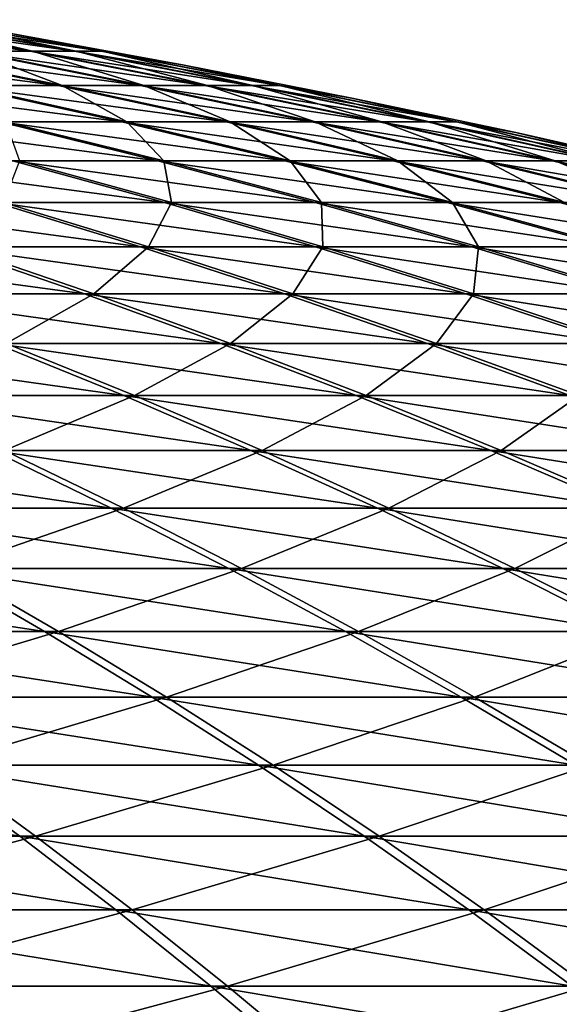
# Model space of a CAD drawing. Header units: millimetres. Extents: x -8 to 8, y 0 to 1573.
# Tile 148 of 172: x 2.528 to 2.879, y 1572.666 to 1573.306. Entities that reach past the tile are written whole.
import ezdxf

# ---------------------------------------------------------------- set-up
doc = ezdxf.new("R2010")
doc.units = ezdxf.units.MM
doc.header["$LTSCALE"] = 101.851852
doc.layers.add('8', color=7, linetype='CONTINUOUS')
doc.layers.add('9', color=7, linetype='CONTINUOUS')

msp = doc.modelspace()

# ---------------------------------------------------------------- linework, layer by layer
at = {"layer": '8', "color": 7, "linetype": 'Continuous', "true_color": 0xf4f4f4}
for points in [[(2.42235, 1573.30635, 0.48512), (2.49683, 1573.28579, 0.67642), (2.53646, 1573.28579, 0.50797), (2.42235, 1573.30635, 0.48512)], [(2.42235, 1573.30635, 0.48512), (2.53646, 1573.28579, 0.50797), (2.44937, 1573.30635, 0.32208), (2.42235, 1573.30635, 0.48512)], [(2.44937, 1573.30635, 0.32208), (2.53646, 1573.28579, 0.50797), (2.56475, 1573.28579, 0.33725), (2.44937, 1573.30635, 0.32208)], [(2.44937, 1573.30635, 0.32208), (2.56475, 1573.28579, 0.33725), (2.46542, 1573.30635, 0.15759), (2.44937, 1573.30635, 0.32208)], [(2.46542, 1573.30635, 0.15759), (2.56475, 1573.28579, 0.33725), (2.58156, 1573.28579, 0.16502), (2.46542, 1573.30635, 0.15759)], [(2.46542, 1573.30635, 0.15759), (2.58156, 1573.28579, 0.16502), (2.5236, 1573.29716, 0), (2.46542, 1573.30635, 0.15759)], [(2.5236, 1573.29716, 0), (2.58156, 1573.28579, 0.16502), (2.63517, 1573.27677, 0), (2.5236, 1573.29716, 0)], [(2.44601, 1573.28579, 0.84184), (2.49121, 1573.26364, 1.04851), (2.55574, 1573.26364, 0.87961), (2.44601, 1573.28579, 0.84184)], [(2.44601, 1573.28579, 0.84184), (2.55574, 1573.26364, 0.87961), (2.49683, 1573.28579, 0.67642), (2.44601, 1573.28579, 0.84184)], [(2.49683, 1573.28579, 0.67642), (2.55574, 1573.26364, 0.87961), (2.60883, 1573.26364, 0.70676), (2.49683, 1573.28579, 0.67642)], [(2.49683, 1573.28579, 0.67642), (2.60883, 1573.26364, 0.70676), (2.53646, 1573.28579, 0.50797), (2.49683, 1573.28579, 0.67642)], [(2.53646, 1573.28579, 0.50797), (2.60883, 1573.26364, 0.70676), (2.65024, 1573.26364, 0.53076), (2.53646, 1573.28579, 0.50797)], [(2.53646, 1573.28579, 0.50797), (2.65024, 1573.26364, 0.53076), (2.56475, 1573.28579, 0.33725), (2.53646, 1573.28579, 0.50797)], [(2.56475, 1573.28579, 0.33725), (2.65024, 1573.26364, 0.53076), (2.6798, 1573.26364, 0.35238), (2.56475, 1573.28579, 0.33725)], [(2.56475, 1573.28579, 0.33725), (2.6798, 1573.26364, 0.35238), (2.58156, 1573.28579, 0.16502), (2.56475, 1573.28579, 0.33725)], [(2.58156, 1573.28579, 0.16502), (2.6798, 1573.26364, 0.35238), (2.69736, 1573.26364, 0.17242), (2.58156, 1573.28579, 0.16502)], [(2.58156, 1573.28579, 0.16502), (2.69736, 1573.26364, 0.17242), (2.63517, 1573.27677, 0), (2.58156, 1573.28579, 0.16502)], [(2.63517, 1573.27677, 0), (2.69736, 1573.26364, 0.17242), (2.74418, 1573.25535, 0), (2.63517, 1573.27677, 0)], [(2.49121, 1573.26364, 1.04851), (2.51889, 1573.23986, 1.26462), (2.59781, 1573.23986, 1.09338), (2.49121, 1573.26364, 1.04851)], [(2.49121, 1573.26364, 1.04851), (2.59781, 1573.23986, 1.09338), (2.55574, 1573.26364, 0.87961), (2.49121, 1573.26364, 1.04851)], [(2.55574, 1573.26364, 0.87961), (2.59781, 1573.23986, 1.09338), (2.6651, 1573.23986, 0.91725), (2.55574, 1573.26364, 0.87961)], [(2.55574, 1573.26364, 0.87961), (2.6651, 1573.23986, 0.91725), (2.60883, 1573.26364, 0.70676), (2.55574, 1573.26364, 0.87961)], [(2.60883, 1573.26364, 0.70676), (2.6651, 1573.23986, 0.91725), (2.72046, 1573.23986, 0.73701), (2.60883, 1573.26364, 0.70676)], [(2.60883, 1573.26364, 0.70676), (2.72046, 1573.23986, 0.73701), (2.65024, 1573.26364, 0.53076), (2.60883, 1573.26364, 0.70676)], [(2.65024, 1573.26364, 0.53076), (2.72046, 1573.23986, 0.73701), (2.76365, 1573.23986, 0.55347), (2.65024, 1573.26364, 0.53076)], [(2.65024, 1573.26364, 0.53076), (2.76365, 1573.23986, 0.55347), (2.6798, 1573.26364, 0.35238), (2.65024, 1573.26364, 0.53076)], [(2.6798, 1573.26364, 0.35238), (2.76365, 1573.23986, 0.55347), (2.79447, 1573.23986, 0.36746), (2.6798, 1573.26364, 0.35238)], [(2.6798, 1573.26364, 0.35238), (2.79447, 1573.23986, 0.36746), (2.69736, 1573.26364, 0.17242), (2.6798, 1573.26364, 0.35238)], [(2.69736, 1573.26364, 0.17242), (2.79447, 1573.23986, 0.36746), (2.81279, 1573.23986, 0.1798), (2.69736, 1573.26364, 0.17242)], [(2.69736, 1573.26364, 0.17242), (2.81279, 1573.23986, 0.1798), (2.74418, 1573.25535, 0), (2.69736, 1573.26364, 0.17242)], [(2.74418, 1573.25535, 0), (2.81279, 1573.23986, 0.1798), (2.85086, 1573.2329, 0), (2.74418, 1573.25535, 0)], [(2.51889, 1573.23986, 1.26462), (2.528, 1573.21442, 1.48868), (2.62188, 1573.21442, 1.31633), (2.51889, 1573.23986, 1.26462)], [(2.51889, 1573.23986, 1.26462), (2.62188, 1573.21442, 1.31633), (2.59781, 1573.23986, 1.09338), (2.51889, 1573.23986, 1.26462)], [(2.59781, 1573.23986, 1.09338), (2.62188, 1573.21442, 1.31633), (2.70402, 1573.21442, 1.13808), (2.59781, 1573.23986, 1.09338)], [(2.59781, 1573.23986, 1.09338), (2.70402, 1573.21442, 1.13808), (2.6651, 1573.23986, 0.91725), (2.59781, 1573.23986, 1.09338)], [(2.6651, 1573.23986, 0.91725), (2.70402, 1573.21442, 1.13808), (2.77406, 1573.21442, 0.95475), (2.6651, 1573.23986, 0.91725)], [(2.6651, 1573.23986, 0.91725), (2.77406, 1573.21442, 0.95475), (2.72046, 1573.23986, 0.73701), (2.6651, 1573.23986, 0.91725)], [(2.72046, 1573.23986, 0.73701), (2.77406, 1573.21442, 0.95475), (2.83169, 1573.21442, 0.76714), (2.72046, 1573.23986, 0.73701)], [(2.72046, 1573.23986, 0.73701), (2.83169, 1573.21442, 0.76714), (2.76365, 1573.23986, 0.55347), (2.72046, 1573.23986, 0.73701)], [(2.76365, 1573.23986, 0.55347), (2.83169, 1573.21442, 0.76714), (2.87664, 1573.21442, 0.5761), (2.76365, 1573.23986, 0.55347)], [(2.76365, 1573.23986, 0.55347), (2.87664, 1573.21442, 0.5761), (2.79447, 1573.23986, 0.36746), (2.76365, 1573.23986, 0.55347)], [(2.79447, 1573.23986, 0.36746), (2.87664, 1573.21442, 0.5761), (2.90872, 1573.21442, 0.38248), (2.79447, 1573.23986, 0.36746)], [(2.79447, 1573.23986, 0.36746), (2.90872, 1573.21442, 0.38248), (2.81279, 1573.23986, 0.1798), (2.79447, 1573.23986, 0.36746)], [(2.81279, 1573.23986, 0.1798), (2.90872, 1573.21442, 0.38248), (2.92779, 1573.21442, 0.18715), (2.81279, 1573.23986, 0.1798)], [(2.81279, 1573.23986, 0.1798), (2.92779, 1573.21442, 0.18715), (2.85086, 1573.2329, 0), (2.81279, 1573.23986, 0.1798)], [(2.85086, 1573.2329, 0), (2.92779, 1573.21442, 0.18715), (2.95556, 1573.20941, 0), (2.85086, 1573.2329, 0)], [(2.528, 1573.21442, 1.48868), (2.5176, 1573.18731, 1.71909), (2.6269, 1573.18731, 1.54692), (2.528, 1573.21442, 1.48868)], [(2.528, 1573.21442, 1.48868), (2.6269, 1573.18731, 1.54692), (2.62188, 1573.21442, 1.31633), (2.528, 1573.21442, 1.48868)], [(2.62188, 1573.21442, 1.31633), (2.6269, 1573.18731, 1.54692), (2.72445, 1573.18731, 1.36782), (2.62188, 1573.21442, 1.31633)], [(2.62188, 1573.21442, 1.31633), (2.72445, 1573.18731, 1.36782), (2.70402, 1573.21442, 1.13808), (2.62188, 1573.21442, 1.31633)], [(2.70402, 1573.21442, 1.13808), (2.72445, 1573.18731, 1.36782), (2.80981, 1573.18731, 1.18261), (2.70402, 1573.21442, 1.13808)], [(2.70402, 1573.21442, 1.13808), (2.80981, 1573.18731, 1.18261), (2.77406, 1573.21442, 0.95475), (2.70402, 1573.21442, 1.13808)], [(2.77406, 1573.21442, 0.95475), (2.80981, 1573.18731, 1.18261), (2.88259, 1573.18731, 0.9921), (2.77406, 1573.21442, 0.95475)], [(2.77406, 1573.21442, 0.95475), (2.88259, 1573.18731, 0.9921), (2.83169, 1573.21442, 0.76714), (2.77406, 1573.21442, 0.95475)], [(2.83169, 1573.21442, 0.76714), (2.88259, 1573.18731, 0.9921), (2.94247, 1573.18731, 0.79715), (2.83169, 1573.21442, 0.76714)], [(2.83169, 1573.21442, 0.76714), (2.94247, 1573.18731, 0.79715), (2.87664, 1573.21442, 0.5761), (2.83169, 1573.21442, 0.76714)], [(2.87664, 1573.21442, 0.5761), (2.94247, 1573.18731, 0.79715), (2.98918, 1573.18731, 0.59864), (2.87664, 1573.21442, 0.5761)], [(2.87664, 1573.21442, 0.5761), (2.98918, 1573.18731, 0.59864), (2.90872, 1573.21442, 0.38248), (2.87664, 1573.21442, 0.5761)], [(2.5176, 1573.18731, 1.71909), (2.48687, 1573.1585, 1.95417), (2.61196, 1573.1585, 1.78352), (2.5176, 1573.18731, 1.71909)], [(2.5176, 1573.18731, 1.71909), (2.61196, 1573.1585, 1.78352), (2.6269, 1573.18731, 1.54692), (2.5176, 1573.18731, 1.71909)], [(2.6269, 1573.18731, 1.54692), (2.61196, 1573.1585, 1.78352), (2.72536, 1573.1585, 1.6049), (2.6269, 1573.18731, 1.54692)], [(2.6269, 1573.18731, 1.54692), (2.72536, 1573.1585, 1.6049), (2.72445, 1573.18731, 1.36782), (2.6269, 1573.18731, 1.54692)], [(2.72445, 1573.18731, 1.36782), (2.72536, 1573.1585, 1.6049), (2.82657, 1573.1585, 1.41909), (2.72445, 1573.18731, 1.36782)], [(2.72445, 1573.18731, 1.36782), (2.82657, 1573.1585, 1.41909), (2.80981, 1573.18731, 1.18261), (2.72445, 1573.18731, 1.36782)], [(2.80981, 1573.18731, 1.18261), (2.82657, 1573.1585, 1.41909), (2.91512, 1573.1585, 1.22693), (2.80981, 1573.18731, 1.18261)], [(2.80981, 1573.18731, 1.18261), (2.91512, 1573.1585, 1.22693), (2.88259, 1573.18731, 0.9921), (2.80981, 1573.18731, 1.18261)], [(2.48687, 1573.1585, 1.95417), (2.43517, 1573.12798, 2.19214), (2.57628, 1573.12798, 2.02442), (2.48687, 1573.1585, 1.95417)], [(2.48687, 1573.1585, 1.95417), (2.57628, 1573.12798, 2.02442), (2.61196, 1573.1585, 1.78352), (2.48687, 1573.1585, 1.95417)], [(2.61196, 1573.1585, 1.78352), (2.57628, 1573.12798, 2.02442), (2.70587, 1573.12798, 1.84764), (2.61196, 1573.1585, 1.78352)], [(2.61196, 1573.1585, 1.78352), (2.70587, 1573.12798, 1.84764), (2.72536, 1573.1585, 1.6049), (2.61196, 1573.1585, 1.78352)], [(2.72536, 1573.1585, 1.6049), (2.70587, 1573.12798, 1.84764), (2.82335, 1573.12798, 1.6626), (2.72536, 1573.1585, 1.6049)], [(2.72536, 1573.1585, 1.6049), (2.82335, 1573.12798, 1.6626), (2.82657, 1573.1585, 1.41909), (2.72536, 1573.1585, 1.6049)], [(2.82657, 1573.1585, 1.41909), (2.82335, 1573.12798, 1.6626), (2.92819, 1573.12798, 1.47011), (2.82657, 1573.1585, 1.41909)], [(2.82657, 1573.1585, 1.41909), (2.92819, 1573.12798, 1.47011), (2.91512, 1573.1585, 1.22693), (2.82657, 1573.1585, 1.41909)], [(2.43517, 1573.12798, 2.19214), (2.51923, 1573.09573, 2.26782), (2.57628, 1573.12798, 2.02442), (2.43517, 1573.12798, 2.19214)], [(2.57628, 1573.12798, 2.02442), (2.51923, 1573.09573, 2.26782), (2.66522, 1573.09573, 2.09431), (2.57628, 1573.12798, 2.02442)], [(2.57628, 1573.12798, 2.02442), (2.66522, 1573.09573, 2.09431), (2.70587, 1573.12798, 1.84764), (2.57628, 1573.12798, 2.02442)], [(2.70587, 1573.12798, 1.84764), (2.66522, 1573.09573, 2.09431), (2.79928, 1573.09573, 1.91143), (2.70587, 1573.12798, 1.84764)], [(2.70587, 1573.12798, 1.84764), (2.79928, 1573.09573, 1.91143), (2.82335, 1573.12798, 1.6626), (2.70587, 1573.12798, 1.84764)], [(2.82335, 1573.12798, 1.6626), (2.79928, 1573.09573, 1.91143), (2.92081, 1573.09573, 1.71999), (2.82335, 1573.12798, 1.6626)], [(2.82335, 1573.12798, 1.6626), (2.92081, 1573.09573, 1.71999), (2.92819, 1573.12798, 1.47011), (2.82335, 1573.12798, 1.6626)], [(2.51923, 1573.09573, 2.26782), (2.44033, 1573.06175, 2.51184), (2.60281, 1573.06175, 2.34306), (2.51923, 1573.09573, 2.26782)], [(2.51923, 1573.09573, 2.26782), (2.60281, 1573.06175, 2.34306), (2.66522, 1573.09573, 2.09431), (2.51923, 1573.09573, 2.26782)], [(2.66522, 1573.09573, 2.09431), (2.60281, 1573.06175, 2.34306), (2.75364, 1573.06175, 2.16379), (2.66522, 1573.09573, 2.09431)], [(2.66522, 1573.09573, 2.09431), (2.75364, 1573.06175, 2.16379), (2.79928, 1573.09573, 1.91143), (2.66522, 1573.09573, 2.09431)], [(2.79928, 1573.09573, 1.91143), (2.75364, 1573.06175, 2.16379), (2.89215, 1573.06175, 1.97484), (2.79928, 1573.09573, 1.91143)], [(2.79928, 1573.09573, 1.91143), (2.89215, 1573.06175, 1.97484), (2.92081, 1573.09573, 1.71999), (2.79928, 1573.09573, 1.91143)], [(2.44033, 1573.06175, 2.51184), (2.51821, 1573.02603, 2.592), (2.60281, 1573.06175, 2.34306), (2.44033, 1573.06175, 2.51184)], [(2.60281, 1573.06175, 2.34306), (2.51821, 1573.02603, 2.592), (2.68587, 1573.02603, 2.41783), (2.60281, 1573.06175, 2.34306)], [(2.60281, 1573.06175, 2.34306), (2.68587, 1573.02603, 2.41783), (2.75364, 1573.06175, 2.16379), (2.60281, 1573.06175, 2.34306)], [(2.75364, 1573.06175, 2.16379), (2.68587, 1573.02603, 2.41783), (2.84152, 1573.02603, 2.23284), (2.75364, 1573.06175, 2.16379)], [(2.75364, 1573.06175, 2.16379), (2.84152, 1573.02603, 2.23284), (2.89215, 1573.06175, 1.97484), (2.75364, 1573.06175, 2.16379)], [(2.89215, 1573.06175, 1.97484), (2.84152, 1573.02603, 2.23284), (2.98445, 1573.02603, 2.03787), (2.89215, 1573.06175, 1.97484)], [(2.51821, 1573.02603, 2.592), (2.41114, 1572.98857, 2.83918), (2.59557, 1572.98857, 2.67162), (2.51821, 1573.02603, 2.592)], [(2.51821, 1573.02603, 2.592), (2.59557, 1572.98857, 2.67162), (2.68587, 1573.02603, 2.41783), (2.51821, 1573.02603, 2.592)], [(2.68587, 1573.02603, 2.41783), (2.59557, 1572.98857, 2.67162), (2.76838, 1572.98857, 2.4921), (2.68587, 1573.02603, 2.41783)], [(2.68587, 1573.02603, 2.41783), (2.76838, 1572.98857, 2.4921), (2.84152, 1573.02603, 2.23284), (2.68587, 1573.02603, 2.41783)], [(2.84152, 1573.02603, 2.23284), (2.76838, 1572.98857, 2.4921), (2.92881, 1572.98857, 2.30144), (2.84152, 1573.02603, 2.23284)], [(2.84152, 1573.02603, 2.23284), (2.92881, 1572.98857, 2.30144), (2.98445, 1573.02603, 2.03787), (2.84152, 1573.02603, 2.23284)], [(2.41114, 1572.98857, 2.83918), (2.48248, 1572.94935, 2.92319), (2.59557, 1572.98857, 2.67162), (2.41114, 1572.98857, 2.83918)], [(2.59557, 1572.98857, 2.67162), (2.48248, 1572.94935, 2.92319), (2.67237, 1572.94935, 2.75067), (2.59557, 1572.98857, 2.67162)], [(2.59557, 1572.98857, 2.67162), (2.67237, 1572.94935, 2.75067), (2.76838, 1572.98857, 2.4921), (2.59557, 1572.98857, 2.67162)], [(2.76838, 1572.98857, 2.4921), (2.67237, 1572.94935, 2.75067), (2.8503, 1572.94935, 2.56585), (2.76838, 1572.98857, 2.4921)], [(2.76838, 1572.98857, 2.4921), (2.8503, 1572.94935, 2.56585), (2.92881, 1572.98857, 2.30144), (2.76838, 1572.98857, 2.4921)], [(2.92881, 1572.98857, 2.30144), (2.8503, 1572.94935, 2.56585), (3.01547, 1572.94935, 2.36954), (2.92881, 1572.98857, 2.30144)], [(2.48248, 1572.94935, 2.92319), (2.34655, 1572.9084, 3.17054), (2.55328, 1572.9084, 3.00656), (2.48248, 1572.94935, 2.92319)], [(2.48248, 1572.94935, 2.92319), (2.55328, 1572.9084, 3.00656), (2.67237, 1572.94935, 2.75067), (2.48248, 1572.94935, 2.92319)], [(2.67237, 1572.94935, 2.75067), (2.55328, 1572.9084, 3.00656), (2.74858, 1572.9084, 2.82912), (2.67237, 1572.94935, 2.75067)], [(2.67237, 1572.94935, 2.75067), (2.74858, 1572.9084, 2.82912), (2.8503, 1572.94935, 2.56585), (2.67237, 1572.94935, 2.75067)], [(2.8503, 1572.94935, 2.56585), (2.74858, 1572.9084, 2.82912), (2.93159, 1572.9084, 2.63902), (2.8503, 1572.94935, 2.56585)], [(2.8503, 1572.94935, 2.56585), (2.93159, 1572.9084, 2.63902), (3.01547, 1572.94935, 2.36954), (2.8503, 1572.94935, 2.56585)], [(2.34655, 1572.9084, 3.17054), (2.41108, 1572.86569, 3.25773), (2.55328, 1572.9084, 3.00656), (2.34655, 1572.9084, 3.17054)], [(2.55328, 1572.9084, 3.00656), (2.41108, 1572.86569, 3.25773), (2.6235, 1572.86569, 3.08924), (2.55328, 1572.9084, 3.00656)], [(2.55328, 1572.9084, 3.00656), (2.6235, 1572.86569, 3.08924), (2.74858, 1572.9084, 2.82912), (2.55328, 1572.9084, 3.00656)], [(2.74858, 1572.9084, 2.82912), (2.6235, 1572.86569, 3.08924), (2.82417, 1572.86569, 2.90692), (2.74858, 1572.9084, 2.82912)], [(2.74858, 1572.9084, 2.82912), (2.82417, 1572.86569, 2.90692), (2.93159, 1572.9084, 2.63902), (2.74858, 1572.9084, 2.82912)], [(2.93159, 1572.9084, 2.63902), (2.82417, 1572.86569, 2.90692), (3.01221, 1572.86569, 2.7116), (2.93159, 1572.9084, 2.63902)], [(2.41108, 1572.86569, 3.25773), (2.47505, 1572.82126, 3.34417), (2.6235, 1572.86569, 3.08924), (2.41108, 1572.86569, 3.25773)], [(2.6235, 1572.86569, 3.08924), (2.47505, 1572.82126, 3.34417), (2.6931, 1572.82126, 3.1712), (2.6235, 1572.86569, 3.08924)], [(2.6235, 1572.86569, 3.08924), (2.6931, 1572.82126, 3.1712), (2.82417, 1572.86569, 2.90692), (2.6235, 1572.86569, 3.08924)], [(2.82417, 1572.86569, 2.90692), (2.6931, 1572.82126, 3.1712), (2.8991, 1572.82126, 2.98405), (2.82417, 1572.86569, 2.90692)], [(2.82417, 1572.86569, 2.90692), (2.8991, 1572.82126, 2.98405), (3.01221, 1572.86569, 2.7116), (2.82417, 1572.86569, 2.90692)], [(2.47505, 1572.82126, 3.34417), (2.30343, 1572.77509, 3.59183), (2.53843, 1572.77509, 3.42979), (2.47505, 1572.82126, 3.34417)], [(2.47505, 1572.82126, 3.34417), (2.53843, 1572.77509, 3.42979), (2.6931, 1572.82126, 3.1712), (2.47505, 1572.82126, 3.34417)], [(2.6931, 1572.82126, 3.1712), (2.53843, 1572.77509, 3.42979), (2.76206, 1572.77509, 3.2524), (2.6931, 1572.82126, 3.1712)], [(2.6931, 1572.82126, 3.1712), (2.76206, 1572.77509, 3.2524), (2.8991, 1572.82126, 2.98405), (2.6931, 1572.82126, 3.1712)], [(2.8991, 1572.82126, 2.98405), (2.76206, 1572.77509, 3.2524), (2.97333, 1572.77509, 3.06045), (2.8991, 1572.82126, 2.98405)], [(2.30343, 1572.77509, 3.59183), (2.36037, 1572.72721, 3.68062), (2.53843, 1572.77509, 3.42979), (2.30343, 1572.77509, 3.59183)], [(2.53843, 1572.77509, 3.42979), (2.36037, 1572.72721, 3.68062), (2.60117, 1572.72721, 3.51457), (2.53843, 1572.77509, 3.42979)], [(2.53843, 1572.77509, 3.42979), (2.60117, 1572.72721, 3.51457), (2.76206, 1572.77509, 3.2524), (2.53843, 1572.77509, 3.42979)], [(2.76206, 1572.77509, 3.2524), (2.60117, 1572.72721, 3.51457), (2.83034, 1572.72721, 3.3328), (2.76206, 1572.77509, 3.2524)], [(2.76206, 1572.77509, 3.2524), (2.83034, 1572.72721, 3.3328), (2.97333, 1572.77509, 3.06045), (2.76206, 1572.77509, 3.2524)], [(2.97333, 1572.77509, 3.06045), (2.83034, 1572.72721, 3.3328), (3.04683, 1572.72721, 3.13611), (2.97333, 1572.77509, 3.06045)], [(2.36037, 1572.72721, 3.68062), (2.41672, 1572.67761, 3.76848), (2.60117, 1572.72721, 3.51457), (2.36037, 1572.72721, 3.68062)], [(2.60117, 1572.72721, 3.51457), (2.41672, 1572.67761, 3.76848), (2.66327, 1572.67761, 3.59847), (2.60117, 1572.72721, 3.51457)], [(2.60117, 1572.72721, 3.51457), (2.66327, 1572.67761, 3.59847), (2.83034, 1572.72721, 3.3328), (2.60117, 1572.72721, 3.51457)], [(2.83034, 1572.72721, 3.3328), (2.66327, 1572.67761, 3.59847), (2.8979, 1572.67761, 3.41235), (2.83034, 1572.72721, 3.3328)], [(2.83034, 1572.72721, 3.3328), (2.8979, 1572.67761, 3.41235), (3.04683, 1572.72721, 3.13611), (2.83034, 1572.72721, 3.3328)], [(2.41672, 1572.67761, 3.76848), (2.47244, 1572.62633, 3.85537), (2.66327, 1572.67761, 3.59847), (2.41672, 1572.67761, 3.76848)], [(2.66327, 1572.67761, 3.59847), (2.47244, 1572.62633, 3.85537), (2.72467, 1572.62633, 3.68144), (2.66327, 1572.67761, 3.59847)], [(2.66327, 1572.67761, 3.59847), (2.72467, 1572.62633, 3.68144), (2.8979, 1572.67761, 3.41235), (2.66327, 1572.67761, 3.59847)], [(2.8979, 1572.67761, 3.41235), (2.72467, 1572.62633, 3.68144), (2.96471, 1572.62633, 3.49103), (2.8979, 1572.67761, 3.41235)]]:
    msp.add_3dface(points, dxfattribs=at)
at = {"layer": '9', "color": 7, "linetype": 'Continuous', "true_color": 0xf4f4f4}
for points in [[(2.42088, 1573.30635, -0.4924), (2.53492, 1573.28579, -0.5156), (2.38254, 1573.30635, -0.65316), (2.42088, 1573.30635, -0.4924)], [(2.38254, 1573.30635, -0.65316), (2.53492, 1573.28579, -0.5156), (2.49478, 1573.28579, -0.68393), (2.38254, 1573.30635, -0.65316)], [(2.44839, 1573.30635, -0.32944), (2.56373, 1573.28579, -0.34496), (2.42088, 1573.30635, -0.4924), (2.44839, 1573.30635, -0.32944)], [(2.42088, 1573.30635, -0.4924), (2.56373, 1573.28579, -0.34496), (2.53492, 1573.28579, -0.5156), (2.42088, 1573.30635, -0.4924)], [(2.46494, 1573.30635, -0.16501), (2.58105, 1573.28579, -0.17278), (2.44839, 1573.30635, -0.32944), (2.46494, 1573.30635, -0.16501)], [(2.44839, 1573.30635, -0.32944), (2.58105, 1573.28579, -0.17278), (2.56373, 1573.28579, -0.34496), (2.44839, 1573.30635, -0.32944)], [(2.46494, 1573.30635, -0.16501), (2.5236, 1573.29716, 0), (2.58105, 1573.28579, -0.17278), (2.46494, 1573.30635, -0.16501)], [(2.5236, 1573.29716, 0), (2.63517, 1573.27677, 0), (2.58105, 1573.28579, -0.17278), (2.5236, 1573.29716, 0)], [(2.44347, 1573.28579, -0.8492), (2.55308, 1573.26364, -0.88729), (2.38123, 1573.28579, -1.01067), (2.44347, 1573.28579, -0.8492)], [(2.38123, 1573.28579, -1.01067), (2.55308, 1573.26364, -0.88729), (2.48804, 1573.26364, -1.056), (2.38123, 1573.28579, -1.01067)], [(2.49478, 1573.28579, -0.68393), (2.60669, 1573.26364, -0.71461), (2.44347, 1573.28579, -0.8492), (2.49478, 1573.28579, -0.68393)], [(2.44347, 1573.28579, -0.8492), (2.60669, 1573.26364, -0.71461), (2.55308, 1573.26364, -0.88729), (2.44347, 1573.28579, -0.8492)], [(2.53492, 1573.28579, -0.5156), (2.64863, 1573.26364, -0.53873), (2.49478, 1573.28579, -0.68393), (2.53492, 1573.28579, -0.5156)], [(2.49478, 1573.28579, -0.68393), (2.64863, 1573.26364, -0.53873), (2.60669, 1573.26364, -0.71461), (2.49478, 1573.28579, -0.68393)], [(2.56373, 1573.28579, -0.34496), (2.67873, 1573.26364, -0.36044), (2.53492, 1573.28579, -0.5156), (2.56373, 1573.28579, -0.34496)], [(2.53492, 1573.28579, -0.5156), (2.67873, 1573.26364, -0.36044), (2.64863, 1573.26364, -0.53873), (2.53492, 1573.28579, -0.5156)], [(2.58105, 1573.28579, -0.17278), (2.69683, 1573.26364, -0.18053), (2.56373, 1573.28579, -0.34496), (2.58105, 1573.28579, -0.17278)], [(2.56373, 1573.28579, -0.34496), (2.69683, 1573.26364, -0.18053), (2.67873, 1573.26364, -0.36044), (2.56373, 1573.28579, -0.34496)], [(2.58105, 1573.28579, -0.17278), (2.63517, 1573.27677, 0), (2.69683, 1573.26364, -0.18053), (2.58105, 1573.28579, -0.17278)], [(2.63517, 1573.27677, 0), (2.74418, 1573.25535, 0), (2.69683, 1573.26364, -0.18053), (2.63517, 1573.27677, 0)], [(2.48804, 1573.26364, -1.056), (2.59451, 1573.23986, -1.10119), (2.41187, 1573.26364, -1.21999), (2.48804, 1573.26364, -1.056)], [(2.41187, 1573.26364, -1.21999), (2.59451, 1573.23986, -1.10119), (2.51508, 1573.23986, -1.27219), (2.41187, 1573.26364, -1.21999)], [(2.55308, 1573.26364, -0.88729), (2.66233, 1573.23986, -0.92526), (2.48804, 1573.26364, -1.056), (2.55308, 1573.26364, -0.88729)], [(2.48804, 1573.26364, -1.056), (2.66233, 1573.23986, -0.92526), (2.59451, 1573.23986, -1.10119), (2.48804, 1573.26364, -1.056)], [(2.60669, 1573.26364, -0.71461), (2.71823, 1573.23986, -0.74519), (2.55308, 1573.26364, -0.88729), (2.60669, 1573.26364, -0.71461)], [(2.55308, 1573.26364, -0.88729), (2.71823, 1573.23986, -0.74519), (2.66233, 1573.23986, -0.92526), (2.55308, 1573.26364, -0.88729)], [(2.64863, 1573.26364, -0.53873), (2.76197, 1573.23986, -0.56178), (2.60669, 1573.26364, -0.71461), (2.64863, 1573.26364, -0.53873)], [(2.60669, 1573.26364, -0.71461), (2.76197, 1573.23986, -0.56178), (2.71823, 1573.23986, -0.74519), (2.60669, 1573.26364, -0.71461)], [(2.67873, 1573.26364, -0.36044), (2.79335, 1573.23986, -0.37586), (2.64863, 1573.26364, -0.53873), (2.67873, 1573.26364, -0.36044)], [(2.64863, 1573.26364, -0.53873), (2.79335, 1573.23986, -0.37586), (2.76197, 1573.23986, -0.56178), (2.64863, 1573.26364, -0.53873)], [(2.69683, 1573.26364, -0.18053), (2.81223, 1573.23986, -0.18826), (2.67873, 1573.26364, -0.36044), (2.69683, 1573.26364, -0.18053)], [(2.67873, 1573.26364, -0.36044), (2.81223, 1573.23986, -0.18826), (2.79335, 1573.23986, -0.37586), (2.67873, 1573.26364, -0.36044)], [(2.69683, 1573.26364, -0.18053), (2.74418, 1573.25535, 0), (2.81223, 1573.23986, -0.18826), (2.69683, 1573.26364, -0.18053)], [(2.74418, 1573.25535, 0), (2.85086, 1573.2329, 0), (2.81223, 1573.23986, -0.18826), (2.74418, 1573.25535, 0)], [(2.51508, 1573.23986, -1.27219), (2.61791, 1573.21442, -1.32421), (2.42439, 1573.23986, -1.4375), (2.51508, 1573.23986, -1.27219)], [(2.42439, 1573.23986, -1.4375), (2.61791, 1573.21442, -1.32421), (2.52352, 1573.21442, -1.49628), (2.42439, 1573.23986, -1.4375)], [(2.59451, 1573.23986, -1.10119), (2.70059, 1573.21442, -1.14621), (2.51508, 1573.23986, -1.27219), (2.59451, 1573.23986, -1.10119)], [(2.51508, 1573.23986, -1.27219), (2.70059, 1573.21442, -1.14621), (2.61791, 1573.21442, -1.32421), (2.51508, 1573.23986, -1.27219)], [(2.66233, 1573.23986, -0.92526), (2.77118, 1573.21442, -0.96309), (2.59451, 1573.23986, -1.10119), (2.66233, 1573.23986, -0.92526)], [(2.59451, 1573.23986, -1.10119), (2.77118, 1573.21442, -0.96309), (2.70059, 1573.21442, -1.14621), (2.59451, 1573.23986, -1.10119)], [(2.71823, 1573.23986, -0.74519), (2.82937, 1573.21442, -0.77565), (2.66233, 1573.23986, -0.92526), (2.71823, 1573.23986, -0.74519)], [(2.66233, 1573.23986, -0.92526), (2.82937, 1573.21442, -0.77565), (2.77118, 1573.21442, -0.96309), (2.66233, 1573.23986, -0.92526)], [(2.76197, 1573.23986, -0.56178), (2.8749, 1573.21442, -0.58475), (2.71823, 1573.23986, -0.74519), (2.76197, 1573.23986, -0.56178)], [(2.71823, 1573.23986, -0.74519), (2.8749, 1573.21442, -0.58475), (2.82937, 1573.21442, -0.77565), (2.71823, 1573.23986, -0.74519)], [(2.79335, 1573.23986, -0.37586), (2.90756, 1573.21442, -0.39123), (2.76197, 1573.23986, -0.56178), (2.79335, 1573.23986, -0.37586)], [(2.76197, 1573.23986, -0.56178), (2.90756, 1573.21442, -0.39123), (2.8749, 1573.21442, -0.58475), (2.76197, 1573.23986, -0.56178)], [(2.81223, 1573.23986, -0.18826), (2.92721, 1573.21442, -0.19595), (2.79335, 1573.23986, -0.37586), (2.81223, 1573.23986, -0.18826)], [(2.79335, 1573.23986, -0.37586), (2.92721, 1573.21442, -0.19595), (2.90756, 1573.21442, -0.39123), (2.79335, 1573.23986, -0.37586)], [(2.81223, 1573.23986, -0.18826), (2.85086, 1573.2329, 0), (2.92721, 1573.21442, -0.19595), (2.81223, 1573.23986, -0.18826)], [(2.85086, 1573.2329, 0), (2.95556, 1573.20941, 0), (2.92721, 1573.21442, -0.19595), (2.85086, 1573.2329, 0)], [(2.52352, 1573.21442, -1.49628), (2.62224, 1573.18731, -1.55481), (2.41783, 1573.21442, -1.66165), (2.52352, 1573.21442, -1.49628)], [(2.41783, 1573.21442, -1.66165), (2.62224, 1573.18731, -1.55481), (2.51242, 1573.18731, -1.72665), (2.41783, 1573.21442, -1.66165)], [(2.61791, 1573.21442, -1.32421), (2.72032, 1573.18731, -1.37601), (2.52352, 1573.21442, -1.49628), (2.61791, 1573.21442, -1.32421)], [(2.52352, 1573.21442, -1.49628), (2.72032, 1573.18731, -1.37601), (2.62224, 1573.18731, -1.55481), (2.52352, 1573.21442, -1.49628)], [(2.70059, 1573.21442, -1.14621), (2.80624, 1573.18731, -1.19105), (2.61791, 1573.21442, -1.32421), (2.70059, 1573.21442, -1.14621)], [(2.61791, 1573.21442, -1.32421), (2.80624, 1573.18731, -1.19105), (2.72032, 1573.18731, -1.37601), (2.61791, 1573.21442, -1.32421)], [(2.77118, 1573.21442, -0.96309), (2.87959, 1573.18731, -1.00077), (2.70059, 1573.21442, -1.14621), (2.77118, 1573.21442, -0.96309)], [(2.70059, 1573.21442, -1.14621), (2.87959, 1573.18731, -1.00077), (2.80624, 1573.18731, -1.19105), (2.70059, 1573.21442, -1.14621)], [(2.82937, 1573.21442, -0.77565), (2.94006, 1573.18731, -0.806), (2.77118, 1573.21442, -0.96309), (2.82937, 1573.21442, -0.77565)], [(2.77118, 1573.21442, -0.96309), (2.94006, 1573.18731, -0.806), (2.87959, 1573.18731, -1.00077), (2.77118, 1573.21442, -0.96309)], [(2.8749, 1573.21442, -0.58475), (2.98737, 1573.18731, -0.60763), (2.82937, 1573.21442, -0.77565), (2.8749, 1573.21442, -0.58475)], [(2.82937, 1573.21442, -0.77565), (2.98737, 1573.18731, -0.60763), (2.94006, 1573.18731, -0.806), (2.82937, 1573.21442, -0.77565)], [(2.90756, 1573.21442, -0.39123), (3.02131, 1573.18731, -0.40653), (2.8749, 1573.21442, -0.58475), (2.90756, 1573.21442, -0.39123)], [(2.8749, 1573.21442, -0.58475), (3.02131, 1573.18731, -0.40653), (2.98737, 1573.18731, -0.60763), (2.8749, 1573.21442, -0.58475)], [(2.51242, 1573.18731, -1.72665), (2.60659, 1573.1585, -1.79137), (2.39135, 1573.18731, -1.89077), (2.51242, 1573.18731, -1.72665)], [(2.39135, 1573.18731, -1.89077), (2.60659, 1573.1585, -1.79137), (2.48098, 1573.1585, -1.96164), (2.39135, 1573.18731, -1.89077)], [(2.62224, 1573.18731, -1.55481), (2.72052, 1573.1585, -1.61309), (2.51242, 1573.18731, -1.72665), (2.62224, 1573.18731, -1.55481)], [(2.51242, 1573.18731, -1.72665), (2.72052, 1573.1585, -1.61309), (2.60659, 1573.1585, -1.79137), (2.51242, 1573.18731, -1.72665)], [(2.72032, 1573.18731, -1.37601), (2.82229, 1573.1585, -1.42759), (2.62224, 1573.18731, -1.55481), (2.72032, 1573.18731, -1.37601)], [(2.62224, 1573.18731, -1.55481), (2.82229, 1573.1585, -1.42759), (2.72052, 1573.1585, -1.61309), (2.62224, 1573.18731, -1.55481)], [(2.80624, 1573.18731, -1.19105), (2.91142, 1573.1585, -1.2357), (2.72032, 1573.18731, -1.37601), (2.80624, 1573.18731, -1.19105)], [(2.72032, 1573.18731, -1.37601), (2.91142, 1573.1585, -1.2357), (2.82229, 1573.1585, -1.42759), (2.72032, 1573.18731, -1.37601)], [(2.87959, 1573.18731, -1.00077), (2.98752, 1573.1585, -1.03828), (2.80624, 1573.18731, -1.19105), (2.87959, 1573.18731, -1.00077)], [(2.80624, 1573.18731, -1.19105), (2.98752, 1573.1585, -1.03828), (2.91142, 1573.1585, -1.2357), (2.80624, 1573.18731, -1.19105)], [(2.48098, 1573.1585, -1.96164), (2.57018, 1573.12798, -2.03216), (2.34428, 1573.1585, -2.12313), (2.48098, 1573.1585, -1.96164)], [(2.34428, 1573.1585, -2.12313), (2.57018, 1573.12798, -2.03216), (2.42856, 1573.12798, -2.19946), (2.34428, 1573.1585, -2.12313)], [(2.60659, 1573.1585, -1.79137), (2.7003, 1573.12798, -1.85578), (2.48098, 1573.1585, -1.96164), (2.60659, 1573.1585, -1.79137)], [(2.48098, 1573.1585, -1.96164), (2.7003, 1573.12798, -1.85578), (2.57018, 1573.12798, -2.03216), (2.48098, 1573.1585, -1.96164)], [(2.72052, 1573.1585, -1.61309), (2.81833, 1573.12798, -1.67108), (2.60659, 1573.1585, -1.79137), (2.72052, 1573.1585, -1.61309)], [(2.60659, 1573.1585, -1.79137), (2.81833, 1573.12798, -1.67108), (2.7003, 1573.12798, -1.85578), (2.60659, 1573.1585, -1.79137)], [(2.82229, 1573.1585, -1.42759), (2.92375, 1573.12798, -1.47891), (2.72052, 1573.1585, -1.61309), (2.82229, 1573.1585, -1.42759)], [(2.72052, 1573.1585, -1.61309), (2.92375, 1573.12798, -1.47891), (2.81833, 1573.12798, -1.67108), (2.72052, 1573.1585, -1.61309)], [(2.91142, 1573.1585, -1.2357), (3.01609, 1573.12798, -1.28012), (2.82229, 1573.1585, -1.42759), (2.91142, 1573.1585, -1.2357)], [(2.82229, 1573.1585, -1.42759), (3.01609, 1573.12798, -1.28012), (2.92375, 1573.12798, -1.47891), (2.82229, 1573.1585, -1.42759)], [(2.57018, 1573.12798, -2.03216), (2.65891, 1573.09573, -2.10231), (2.42856, 1573.12798, -2.19946), (2.57018, 1573.12798, -2.03216)], [(2.42856, 1573.12798, -2.19946), (2.65891, 1573.09573, -2.10231), (2.5124, 1573.09573, -2.27538), (2.42856, 1573.12798, -2.19946)], [(2.7003, 1573.12798, -1.85578), (2.79352, 1573.09573, -1.91984), (2.57018, 1573.12798, -2.03216), (2.7003, 1573.12798, -1.85578)], [(2.57018, 1573.12798, -2.03216), (2.79352, 1573.09573, -1.91984), (2.65891, 1573.09573, -2.10231), (2.57018, 1573.12798, -2.03216)], [(2.81833, 1573.12798, -1.67108), (2.91562, 1573.09573, -1.72877), (2.7003, 1573.12798, -1.85578), (2.81833, 1573.12798, -1.67108)], [(2.7003, 1573.12798, -1.85578), (2.91562, 1573.09573, -1.72877), (2.79352, 1573.09573, -1.91984), (2.7003, 1573.12798, -1.85578)], [(2.92375, 1573.12798, -1.47891), (3.02468, 1573.09573, -1.52996), (2.81833, 1573.12798, -1.67108), (2.92375, 1573.12798, -1.47891)], [(2.81833, 1573.12798, -1.67108), (3.02468, 1573.09573, -1.52996), (2.91562, 1573.09573, -1.72877), (2.81833, 1573.12798, -1.67108)], [(2.5124, 1573.09573, -2.27538), (2.59575, 1573.06175, -2.35087), (2.35464, 1573.09573, -2.43827), (2.5124, 1573.09573, -2.27538)], [(2.35464, 1573.09573, -2.43827), (2.59575, 1573.06175, -2.35087), (2.43277, 1573.06175, -2.51916), (2.35464, 1573.09573, -2.43827)], [(2.65891, 1573.09573, -2.10231), (2.74712, 1573.06175, -2.17206), (2.5124, 1573.09573, -2.27538), (2.65891, 1573.09573, -2.10231)], [(2.5124, 1573.09573, -2.27538), (2.74712, 1573.06175, -2.17206), (2.59575, 1573.06175, -2.35087), (2.5124, 1573.09573, -2.27538)], [(2.79352, 1573.09573, -1.91984), (2.8862, 1573.06175, -1.98353), (2.65891, 1573.09573, -2.10231), (2.79352, 1573.09573, -1.91984)], [(2.65891, 1573.09573, -2.10231), (2.8862, 1573.06175, -1.98353), (2.74712, 1573.06175, -2.17206), (2.65891, 1573.09573, -2.10231)], [(2.91562, 1573.09573, -1.72877), (3.01236, 1573.06175, -1.78613), (2.79352, 1573.09573, -1.91984), (2.91562, 1573.09573, -1.72877)], [(2.79352, 1573.09573, -1.91984), (3.01236, 1573.06175, -1.78613), (2.8862, 1573.06175, -1.98353), (2.79352, 1573.09573, -1.91984)], [(2.59575, 1573.06175, -2.35087), (2.67859, 1573.02603, -2.4259), (2.43277, 1573.06175, -2.51916), (2.59575, 1573.06175, -2.35087)], [(2.43277, 1573.06175, -2.51916), (2.67859, 1573.02603, -2.4259), (2.5104, 1573.02603, -2.59956), (2.43277, 1573.06175, -2.51916)], [(2.74712, 1573.06175, -2.17206), (2.83479, 1573.02603, -2.24138), (2.59575, 1573.06175, -2.35087), (2.74712, 1573.06175, -2.17206)], [(2.59575, 1573.06175, -2.35087), (2.83479, 1573.02603, -2.24138), (2.67859, 1573.02603, -2.4259), (2.59575, 1573.06175, -2.35087)], [(2.8862, 1573.06175, -1.98353), (2.9783, 1573.02603, -2.04683), (2.74712, 1573.06175, -2.17206), (2.8862, 1573.06175, -1.98353)], [(2.74712, 1573.06175, -2.17206), (2.9783, 1573.02603, -2.04683), (2.83479, 1573.02603, -2.24138), (2.74712, 1573.06175, -2.17206)], [(2.5104, 1573.02603, -2.59956), (2.58752, 1572.98857, -2.67942), (2.33098, 1573.02603, -2.76159), (2.5104, 1573.02603, -2.59956)], [(2.33098, 1573.02603, -2.76159), (2.58752, 1572.98857, -2.67942), (2.40259, 1572.98857, -2.84642), (2.33098, 1573.02603, -2.76159)], [(2.67859, 1573.02603, -2.4259), (2.76087, 1572.98857, -2.50042), (2.5104, 1573.02603, -2.59956), (2.67859, 1573.02603, -2.4259)], [(2.5104, 1573.02603, -2.59956), (2.76087, 1572.98857, -2.50042), (2.58752, 1572.98857, -2.67942), (2.5104, 1573.02603, -2.59956)], [(2.83479, 1573.02603, -2.24138), (2.92187, 1572.98857, -2.31024), (2.67859, 1573.02603, -2.4259), (2.83479, 1573.02603, -2.24138)], [(2.67859, 1573.02603, -2.4259), (2.92187, 1572.98857, -2.31024), (2.76087, 1572.98857, -2.50042), (2.67859, 1573.02603, -2.4259)], [(2.9783, 1573.02603, -2.04683), (3.0698, 1572.98857, -2.10971), (2.83479, 1573.02603, -2.24138), (2.9783, 1573.02603, -2.04683)], [(2.83479, 1573.02603, -2.24138), (3.0698, 1572.98857, -2.10971), (2.92187, 1572.98857, -2.31024), (2.83479, 1573.02603, -2.24138)], [(2.58752, 1572.98857, -2.67942), (2.66409, 1572.94935, -2.7587), (2.40259, 1572.98857, -2.84642), (2.58752, 1572.98857, -2.67942)], [(2.40259, 1572.98857, -2.84642), (2.66409, 1572.94935, -2.7587), (2.47368, 1572.94935, -2.93065), (2.40259, 1572.98857, -2.84642)], [(2.76087, 1572.98857, -2.50042), (2.84257, 1572.94935, -2.57441), (2.58752, 1572.98857, -2.67942), (2.76087, 1572.98857, -2.50042)], [(2.58752, 1572.98857, -2.67942), (2.84257, 1572.94935, -2.57441), (2.66409, 1572.94935, -2.7587), (2.58752, 1572.98857, -2.67942)], [(2.92187, 1572.98857, -2.31024), (3.00833, 1572.94935, -2.3786), (2.76087, 1572.98857, -2.50042), (2.92187, 1572.98857, -2.31024)], [(2.76087, 1572.98857, -2.50042), (3.00833, 1572.94935, -2.3786), (2.84257, 1572.94935, -2.57441), (2.76087, 1572.98857, -2.50042)], [(2.47368, 1572.94935, -2.93065), (2.54423, 1572.9084, -3.01423), (2.2722, 1572.94935, -3.08948), (2.47368, 1572.94935, -2.93065)], [(2.2722, 1572.94935, -3.08948), (2.54423, 1572.9084, -3.01423), (2.337, 1572.9084, -3.17759), (2.2722, 1572.94935, -3.08948)], [(2.66409, 1572.94935, -2.7587), (2.74006, 1572.9084, -2.83738), (2.47368, 1572.94935, -2.93065), (2.66409, 1572.94935, -2.7587)], [(2.47368, 1572.94935, -2.93065), (2.74006, 1572.9084, -2.83738), (2.54423, 1572.9084, -3.01423), (2.47368, 1572.94935, -2.93065)], [(2.84257, 1572.94935, -2.57441), (2.92364, 1572.9084, -2.64783), (2.66409, 1572.94935, -2.7587), (2.84257, 1572.94935, -2.57441)], [(2.66409, 1572.94935, -2.7587), (2.92364, 1572.9084, -2.64783), (2.74006, 1572.9084, -2.83738), (2.66409, 1572.94935, -2.7587)], [(3.00833, 1572.94935, -2.3786), (3.09413, 1572.9084, -2.44643), (2.84257, 1572.94935, -2.57441), (3.00833, 1572.94935, -2.3786)], [(2.84257, 1572.94935, -2.57441), (3.09413, 1572.9084, -2.44643), (2.92364, 1572.9084, -2.64783), (2.84257, 1572.94935, -2.57441)], [(2.54423, 1572.9084, -3.01423), (2.61419, 1572.86569, -3.09712), (2.337, 1572.9084, -3.17759), (2.54423, 1572.9084, -3.01423)], [(2.337, 1572.9084, -3.17759), (2.61419, 1572.86569, -3.09712), (2.40127, 1572.86569, -3.26497), (2.337, 1572.9084, -3.17759)], [(2.74006, 1572.9084, -2.83738), (2.81542, 1572.86569, -2.91541), (2.54423, 1572.9084, -3.01423), (2.74006, 1572.9084, -2.83738)], [(2.54423, 1572.9084, -3.01423), (2.81542, 1572.86569, -2.91541), (2.61419, 1572.86569, -3.09712), (2.54423, 1572.9084, -3.01423)], [(2.92364, 1572.9084, -2.64783), (3.00404, 1572.86569, -2.72065), (2.74006, 1572.9084, -2.83738), (2.92364, 1572.9084, -2.64783)], [(2.74006, 1572.9084, -2.83738), (3.00404, 1572.86569, -2.72065), (2.81542, 1572.86569, -2.91541), (2.74006, 1572.9084, -2.83738)], [(2.61419, 1572.86569, -3.09712), (2.68355, 1572.82126, -3.17929), (2.40127, 1572.86569, -3.26497), (2.61419, 1572.86569, -3.09712)], [(2.40127, 1572.86569, -3.26497), (2.68355, 1572.82126, -3.17929), (2.46498, 1572.82126, -3.35159), (2.40127, 1572.86569, -3.26497)], [(2.81542, 1572.86569, -2.91541), (2.89011, 1572.82126, -2.99275), (2.61419, 1572.86569, -3.09712), (2.81542, 1572.86569, -2.91541)], [(2.61419, 1572.86569, -3.09712), (2.89011, 1572.82126, -2.99275), (2.68355, 1572.82126, -3.17929), (2.61419, 1572.86569, -3.09712)], [(3.00404, 1572.86569, -2.72065), (3.08374, 1572.82126, -2.79283), (2.81542, 1572.86569, -2.91541), (3.00404, 1572.86569, -2.72065)], [(2.81542, 1572.86569, -2.91541), (3.08374, 1572.82126, -2.79283), (2.89011, 1572.82126, -2.99275), (2.81542, 1572.86569, -2.91541)], [(2.46498, 1572.82126, -3.35159), (2.5281, 1572.77509, -3.43741), (2.23538, 1572.82126, -3.5089), (2.46498, 1572.82126, -3.35159)], [(2.23538, 1572.82126, -3.5089), (2.5281, 1572.77509, -3.43741), (2.29262, 1572.77509, -3.59875), (2.23538, 1572.82126, -3.5089)], [(2.68355, 1572.82126, -3.17929), (2.75226, 1572.77509, -3.26069), (2.46498, 1572.82126, -3.35159), (2.68355, 1572.82126, -3.17929)], [(2.46498, 1572.82126, -3.35159), (2.75226, 1572.77509, -3.26069), (2.5281, 1572.77509, -3.43741), (2.46498, 1572.82126, -3.35159)], [(2.89011, 1572.82126, -2.99275), (2.96411, 1572.77509, -3.06938), (2.68355, 1572.82126, -3.17929), (2.89011, 1572.82126, -2.99275)], [(2.68355, 1572.82126, -3.17929), (2.96411, 1572.77509, -3.06938), (2.75226, 1572.77509, -3.26069), (2.68355, 1572.82126, -3.17929)], [(2.5281, 1572.77509, -3.43741), (2.59059, 1572.72721, -3.52238), (2.29262, 1572.77509, -3.59875), (2.5281, 1572.77509, -3.43741)], [(2.29262, 1572.77509, -3.59875), (2.59059, 1572.72721, -3.52238), (2.34929, 1572.72721, -3.68771), (2.29262, 1572.77509, -3.59875)], [(2.75226, 1572.77509, -3.26069), (2.8203, 1572.72721, -3.3413), (2.5281, 1572.77509, -3.43741), (2.75226, 1572.77509, -3.26069)], [(2.5281, 1572.77509, -3.43741), (2.8203, 1572.72721, -3.3413), (2.59059, 1572.72721, -3.52238), (2.5281, 1572.77509, -3.43741)], [(2.96411, 1572.77509, -3.06938), (3.03738, 1572.72721, -3.14526), (2.75226, 1572.77509, -3.26069), (2.96411, 1572.77509, -3.06938)], [(2.75226, 1572.77509, -3.26069), (3.03738, 1572.72721, -3.14526), (2.8203, 1572.72721, -3.3413), (2.75226, 1572.77509, -3.26069)], [(2.59059, 1572.72721, -3.52238), (2.65243, 1572.67761, -3.60647), (2.34929, 1572.72721, -3.68771), (2.59059, 1572.72721, -3.52238)], [(2.34929, 1572.72721, -3.68771), (2.65243, 1572.67761, -3.60647), (2.40537, 1572.67761, -3.77574), (2.34929, 1572.72721, -3.68771)], [(2.8203, 1572.72721, -3.3413), (2.88762, 1572.67761, -3.42106), (2.59059, 1572.72721, -3.52238), (2.8203, 1572.72721, -3.3413)], [(2.59059, 1572.72721, -3.52238), (2.88762, 1572.67761, -3.42106), (2.65243, 1572.67761, -3.60647), (2.59059, 1572.72721, -3.52238)], [(3.03738, 1572.72721, -3.14526), (3.10989, 1572.67761, -3.22034), (2.8203, 1572.72721, -3.3413), (3.03738, 1572.72721, -3.14526)], [(2.8203, 1572.72721, -3.3413), (3.10989, 1572.67761, -3.22034), (2.88762, 1572.67761, -3.42106), (2.8203, 1572.72721, -3.3413)], [(2.65243, 1572.67761, -3.60647), (2.71359, 1572.62633, -3.68962), (2.40537, 1572.67761, -3.77574), (2.65243, 1572.67761, -3.60647)], [(2.40537, 1572.67761, -3.77574), (2.71359, 1572.62633, -3.68962), (2.46083, 1572.62633, -3.86279), (2.40537, 1572.67761, -3.77574)], [(2.88762, 1572.67761, -3.42106), (2.9542, 1572.62633, -3.49993), (2.65243, 1572.67761, -3.60647), (2.88762, 1572.67761, -3.42106)], [(2.65243, 1572.67761, -3.60647), (2.9542, 1572.62633, -3.49993), (2.71359, 1572.62633, -3.68962), (2.65243, 1572.67761, -3.60647)]]:
    msp.add_3dface(points, dxfattribs=at)

doc.saveas('drawing.dxf')
